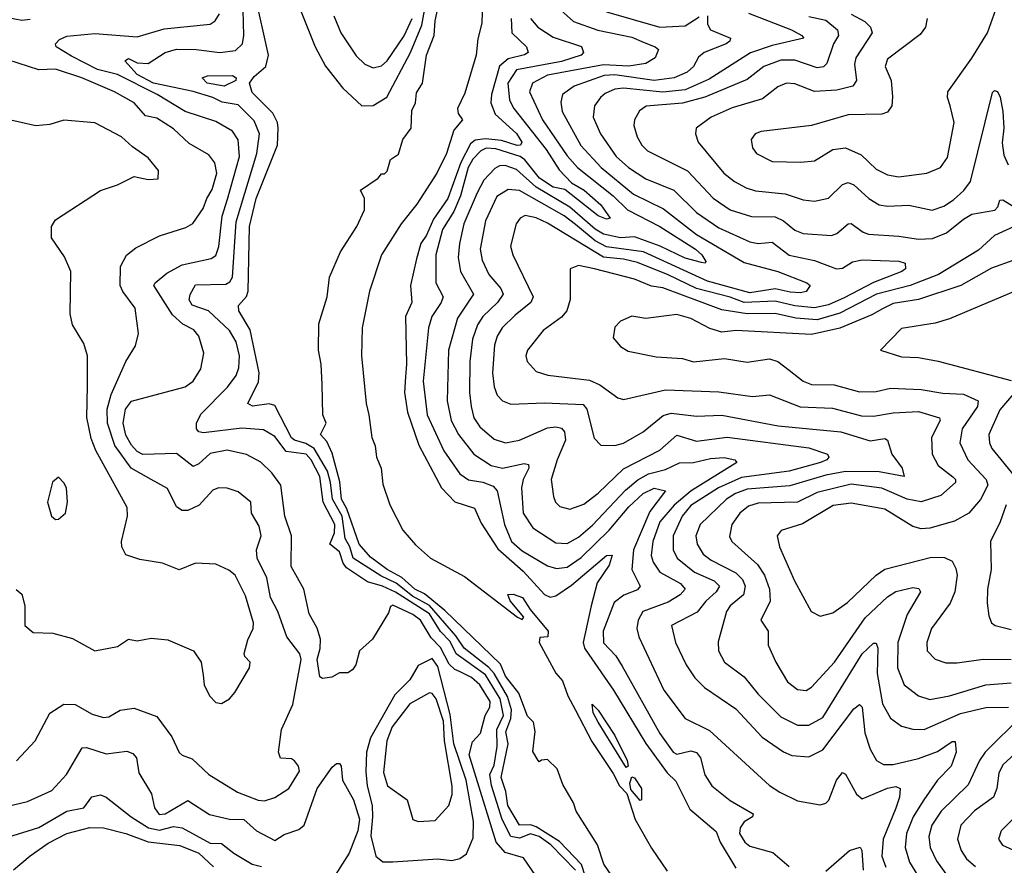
# Model space of a CAD drawing. Extents: x 1245432 to 1420865, y 606325 to 671314.
# Tile 139 of 256: x 1327757 to 1331260, y 616112 to 619121. Entities that reach past the tile are written whole.
import ezdxf

# ---------------------------------------------------------------- set-up
doc = ezdxf.new("R2010")
doc.units = 0

msp = doc.modelspace()

# ---------------------------------------------------------------- linework, layer by layer
at = {"layer": '0CON20XD'}
for points in [[(1328744.7, 619185), (1328808.1, 619025), (1328845.5, 618955.5), (1328907.4, 618877.4), (1328974.8, 618814.8), (1329015, 618816.2), (1329063.8, 618846.2), (1329147.6, 619005), (1329187.8, 619102.2), (1329230.2, 619329.8)], [(1329595, 616249.2), (1329575, 616256), (1329535, 616255.5), (1329494, 616325), (1329486.9, 616375), (1329470.6, 616425), (1329495.1, 616545), (1329487.3, 616587.3), (1329504.8, 616635), (1329506.6, 616665), (1329492.6, 616712.6), (1329445.9, 616795), (1329426.6, 616816.6), (1329338.5, 616885), (1329309.3, 616929.3), (1329215, 617036.6), (1329155, 617069.7), (1329096.3, 617116.3), (1329042.4, 617142.4), (1328943.7, 617205), (1328932.5, 617245), (1328915.3, 617275), (1328905, 617354.9), (1328870.2, 617415), (1328863.5, 617475), (1328852, 617515), (1328805.4, 617595.4), (1328775, 617613.4), (1328735, 617624.5), (1328725, 617633.8), (1328665, 617748.4), (1328645, 617753.9), (1328586.2, 617746.2), (1328569.5, 617755), (1328606.8, 617833.2), (1328608.8, 617865), (1328577.7, 618017.7), (1328537.3, 618085), (1328535.4, 618104.6), (1328563.9, 618136.1), (1328570, 618155), (1328574.9, 618385.1), (1328598.4, 618485), (1328674.1, 618675), (1328677.1, 618735), (1328674.4, 618755), (1328658.5, 618788.5), (1328585, 618861.7), (1328575.4, 618895.4), (1328591.1, 618918.9), (1328633.1, 618955), (1328643, 618995), (1328593.4, 619215)], [(1329864.6, 616075), (1329835.9, 616115.9), (1329812.8, 616185), (1329737.4, 616305), (1329727.4, 616335), (1329689.6, 616399.6), (1329669.8, 616455), (1329635, 616488.2), (1329613.3, 616486.7), (1329605, 616480), (1329602.5, 616485), (1329583.3, 616516.7), (1329591.7, 616588.3), (1329585, 616621.9), (1329563.5, 616643.5), (1329532.8, 616725), (1329485.7, 616785), (1329467.7, 616827.7), (1329269.5, 617019.5), (1329197.7, 617077.7), (1329163.1, 617095), (1329116.7, 617136.7), (1329064.8, 617165), (1329005, 617208.8), (1328965, 617255.2), (1328921.2, 617381.2), (1328902.8, 617415), (1328896.4, 617476.4), (1328868.6, 617578.6), (1328850.2, 617620.2), (1328827.5, 617645), (1328847.8, 617685), (1328835.5, 617715.5), (1328833.7, 617823.7), (1328830.5, 617895), (1328820.6, 617945), (1328821.2, 618038.8), (1328851, 618135), (1328859.4, 618205), (1328898.4, 618295), (1328956.5, 618385), (1328984.7, 618445), (1328984.7, 618485), (1328970, 618515), (1329032.3, 618557.7), (1329045, 618573.3), (1329055, 618573.3), (1329065, 618582.5), (1329076.4, 618623.6), (1329105, 618643.1), (1329120, 618695), (1329150.2, 618735), (1329152.4, 618797.6), (1329165.9, 618825), (1329169.5, 618860.5), (1329190, 618895), (1329205.2, 618995), (1329231.7, 619065), (1329235, 619117.5), (1329252.7, 619195)], [(1329403.9, 619186.1), (1329401.4, 619108.6), (1329386.9, 619053.1), (1329381.8, 618995), (1329340.5, 618859.5), (1329315.4, 618805), (1329317.8, 618787.8), (1329332.9, 618765), (1329301.6, 618728.4), (1329276, 618645), (1329241.1, 618575), (1329170.6, 618465), (1329114.4, 618395), (1329045.2, 618285), (1329001.6, 618155), (1328975.3, 618025.3), (1328974, 617925), (1328989.8, 617755), (1329000, 617715), (1329010.5, 617635), (1329021.7, 617605), (1329026.9, 617565), (1329043.9, 617525), (1329048.9, 617468.9), (1329074, 617395), (1329120.7, 617305), (1329165, 617252.1), (1329219.1, 617205), (1329339.7, 617139.7), (1329528.1, 616995), (1329545, 616987.5), (1329551.4, 616995), (1329502.8, 617052.8), (1329494.5, 617075.5), (1329512.9, 617077.1), (1329546.8, 617065), (1329573, 617023), (1329637.8, 616945), (1329636.7, 616925), (1329607.5, 616922.5), (1329605.4, 616905), (1329665, 616795.4), (1329689, 616769), (1329707.4, 616715), (1329735, 616663.8), (1329792.9, 616552.9), (1329868.9, 616438.9), (1329891.2, 616395), (1329917.2, 616367.2), (1329947.5, 616275), (1330005, 616173.1), (1330061.1, 616091.1)], [(1330985.7, 619125), (1330980.5, 619095), (1330961.3, 619068.7), (1330845, 618981.1), (1330836.2, 618955), (1330857.3, 618905), (1330863.1, 618846.9), (1330860.5, 618815), (1330845, 618792.2), (1330824.6, 618785.4), (1330705, 618782.9), (1330575, 618744.5), (1330395, 618723.3), (1330374, 618715), (1330359.4, 618695), (1330364.3, 618665), (1330379.2, 618645), (1330435, 618616.2), (1330536.2, 618613.8), (1330585, 618618.8), (1330650.4, 618659.6), (1330695, 618665.4), (1330750.7, 618640.7), (1330805, 618590), (1330845, 618569.7), (1330885, 618562.5), (1330985.3, 618574.7), (1331033.1, 618595), (1331058.5, 618631.5), (1331082, 618755), (1331068.2, 618815), (1331058.2, 618845), (1331059.5, 618865), (1331145, 618984.5), (1331200.5, 619075), (1331236.2, 619173.8)], [(1327715, 619129.2), (1327765, 619119.3), (1327795, 619122.9)], [(1329594, 616075), (1329549.3, 616139.3), (1329485, 616158.3), (1329452.5, 616195), (1329356.7, 616505), (1329368.6, 616551.4), (1329397.3, 616582.7), (1329413.9, 616645), (1329430, 616675), (1329430.7, 616695), (1329393.9, 616755), (1329365, 616780), (1329325, 616801.2), (1329305, 616808.9), (1329285, 616828.2), (1329255, 616887.3), (1329221.7, 616921.7), (1329182.9, 616985), (1329156.2, 617005), (1329085, 617038.4), (1329076.9, 617033.1), (1329069.4, 617010.6), (1329012.7, 616917.3), (1328965.8, 616875), (1328953.3, 616825), (1328941.7, 616808.3), (1328925, 616796.7), (1328895, 616797.5), (1328868.3, 616781.7), (1328835, 616777.5), (1328825, 616782.5), (1328815.8, 616845), (1328826.4, 616883.6), (1328827, 616917), (1328816.3, 616956.3), (1328787.6, 617007.6), (1328767.8, 617095), (1328722.8, 617175), (1328724.2, 617285), (1328701.2, 617355), (1328686.7, 617465), (1328655, 617508.7), (1328615, 617546.2), (1328563.8, 617573.8), (1328495, 617589), (1328435, 617577.8), (1328395, 617540.8), (1328375, 617531.6), (1328315, 617578.2), (1328195, 617574.3), (1328175, 617585.3), (1328155, 617607.3), (1328135, 617642.7), (1328125.2, 617685), (1328133.3, 617735), (1328155, 617763.5), (1328345.7, 617815), (1328374.7, 617835.3), (1328401.3, 617878.7), (1328412.1, 617935), (1328394.6, 617995), (1328377.3, 618017.3), (1328337.7, 618037.7), (1328301.2, 618071.2), (1328234.4, 618175), (1328238.9, 618185), (1328280.5, 618219.5), (1328335, 618248.7), (1328438.3, 618271.7), (1328455, 618282.7), (1328465.4, 618314.6), (1328478.2, 618421.8), (1328496.9, 618483.1), (1328539, 618635), (1328535, 618694.2), (1328514.8, 618724.8), (1328455, 618759.4), (1328346.2, 618795), (1328246.5, 618855), (1328105, 618925.7), (1328034.3, 618944.3), (1327941.4, 618991.4), (1327887.3, 619025), (1327884.6, 619035), (1327899.4, 619050.6), (1327925, 619062.3), (1328025, 619072.4), (1328175, 619060.3), (1328271, 619089), (1328434.7, 619105.3), (1328453.2, 619116.8), (1328468.3, 619141.7)], [(1329734.7, 616095), (1329647.5, 616185), (1329605, 616214.2), (1329575, 616224.4), (1329535, 616208.9), (1329504.2, 616214.2), (1329473.4, 616275), (1329435.7, 616395.7), (1329430.2, 616435), (1329445, 616468.9), (1329456.6, 616535), (1329455.5, 616595), (1329478.5, 616645), (1329466.6, 616705), (1329415, 616789.7), (1329310.3, 616865), (1329288.7, 616908.7), (1329254.7, 616944.7), (1329215, 617007), (1329095, 617083.6), (1329048.5, 617105), (1328995, 617120.6), (1328920.5, 617170.5), (1328907.7, 617187.7), (1328895, 617227.9), (1328860.7, 617255), (1328877.8, 617295), (1328879, 617325), (1328837, 617405), (1328825, 617495.3), (1328793.8, 617555), (1328776.5, 617575), (1328704.9, 617584.9), (1328665, 617637.9), (1328625, 617661.9), (1328547.7, 617667.7), (1328411.6, 617651.6), (1328395, 617654.6), (1328386.5, 617665), (1328386.6, 617685), (1328401.9, 617718.1), (1328496.8, 617813.2), (1328527.1, 617855), (1328537.5, 617882.5), (1328539, 617925), (1328527.7, 617975), (1328503.8, 618015), (1328429.7, 618085), (1328370.5, 618105), (1328360.4, 618125), (1328363.5, 618143.5), (1328382.7, 618177.3), (1328490.2, 618179.8), (1328505, 618188.2), (1328514.4, 618205), (1328527.7, 618402.3), (1328601.4, 618645), (1328610.2, 618715), (1328591, 618761), (1328535, 618818.4), (1328477.3, 618827.3), (1328445, 618844.7), (1328375, 618866.1), (1328233.3, 618895), (1328175, 618926.7), (1328130.9, 618975), (1328145, 618982.7), (1328175, 618968), (1328214.2, 618965.8), (1328275.2, 619004.8), (1328315, 619016.1), (1328385, 619015.7), (1328470, 619005), (1328525, 619011.4), (1328550.3, 619035), (1328554.8, 619065), (1328552.3, 619155)], [(1328874.6, 619135.4), (1328900.4, 619075), (1328955, 618992.7), (1328985, 618963.6), (1329015, 618950.4), (1329045, 618956.8), (1329065, 618974.6), (1329125, 619064.1), (1329154.1, 619125)], [(1329682.8, 619155), (1329728.2, 619115), (1329814.3, 619084.3), (1329935, 619059.3), (1329979.6, 619039.6), (1330018.8, 619025), (1330030, 619015), (1330017.9, 618985), (1329985.6, 618965), (1329924.6, 618955.4), (1329835, 618960.9), (1329635, 618923.6), (1329581.8, 618895), (1329571.1, 618865), (1329617.2, 618765), (1329705, 618637.1), (1329742.3, 618595), (1329869.2, 618495), (1329920.2, 618445), (1330035, 618384.8), (1330161.8, 618305), (1330183.9, 618285), (1330198.9, 618261.1), (1330196.7, 618255), (1330183.3, 618256.7), (1330125, 618273.1), (1330035.9, 618315.9), (1329945, 618348.6), (1329895, 618345.3), (1329835, 618358.4), (1329805, 618376.3), (1329715, 618453.6), (1329595, 618525.5), (1329525, 618587.7), (1329485, 618602.7), (1329465, 618601.6), (1329448.4, 618591.6), (1329409.2, 618550.8), (1329385, 618505.3), (1329337.3, 618395), (1329322, 618325), (1329316.9, 618275), (1329325.5, 618225.5), (1329372.1, 618145), (1329315, 618058.9), (1329282.8, 617945), (1329278, 617765), (1329292.9, 617695), (1329318.7, 617645), (1329372.8, 617575), (1329435, 617535.2), (1329475.6, 617525.6), (1329552.6, 617542.6), (1329568.1, 617538.1), (1329568.6, 617525), (1329549, 617485), (1329543, 617455), (1329548.3, 617365), (1329583.3, 617313.3), (1329665, 617260.2), (1329705, 617257.6), (1329745, 617280.2), (1329795, 617322.5), (1329912.7, 617447.3), (1329956.2, 617483.8), (1329995, 617504.9), (1330055, 617520.5), (1330105, 617543.9), (1330155, 617545.5), (1330215, 617559.8), (1330263.8, 617563.8), (1330302, 617555), (1330309.2, 617545), (1330146.9, 617445), (1330086.1, 617393.9), (1330035, 617334.7), (1330009.4, 617265), (1330004.5, 617214.5), (1330011.4, 617191.4), (1330035.3, 617155), (1330108.2, 617115), (1330124.6, 617095), (1330107.7, 617075), (1330065, 617048.4), (1329974.9, 617015.1), (1329958.2, 616985), (1329952.8, 616955), (1329959.6, 616925), (1330049.3, 616735), (1330124.8, 616634.8), (1330211.5, 616591.5), (1330425, 616396.5), (1330462.2, 616372.2), (1330525, 616341.5), (1330605, 616327.1), (1330625, 616332.9), (1330636, 616344), (1330663.3, 616415), (1330685, 616442.5), (1330695, 616437.1), (1330735, 616365.6), (1330755, 616349.2), (1330845, 616387.3), (1330875, 616392.5), (1330890, 616385), (1330887.6, 616355), (1330874.8, 616315), (1330829.1, 616205), (1330825.2, 616145), (1330839, 616105)], [(1330350.5, 619145), (1330502.9, 619085), (1330540, 619065), (1330546.7, 619055), (1330435, 619029), (1330356.9, 619003.1), (1330210.2, 618909.8), (1330125, 618871.6), (1330045, 618863.8), (1329905, 618878.2), (1329875, 618874), (1329840.8, 618859.2), (1329823.3, 618845), (1329802.8, 618815), (1329797.1, 618775), (1329823.4, 618715), (1329880, 618635), (1329922.8, 618595), (1329985, 618554.8), (1330085, 618514.8), (1330165.3, 618435), (1330245, 618380.8), (1330355, 618330.9), (1330385, 618325.2), (1330435, 618329.2), (1330495, 618283), (1330585, 618264.2), (1330663.8, 618235), (1330685, 618237.6), (1330720.6, 618259.4), (1330755, 618266.9), (1330885, 618262.5), (1330907.8, 618255), (1330909.1, 618235), (1330895.6, 618225), (1330795, 618186.6), (1330691.1, 618131.1), (1330635, 618107.2), (1330585, 618095.9), (1330515, 618102.6), (1330445, 618119.2), (1330335, 618114.5), (1330285, 618133.5), (1330165, 618164.7), (1330065, 618213.5), (1329955, 618256.8), (1329905, 618269.7), (1329835, 618276.1), (1329635, 618397.1), (1329595, 618416.5), (1329555.3, 618424.7), (1329537.5, 618415), (1329523.8, 618395), (1329503.9, 618315), (1329512, 618285), (1329584.7, 618135), (1329575.5, 618114.5), (1329519.6, 618070.4), (1329473.5, 618025), (1329455.8, 617995), (1329446.6, 617963.4), (1329439, 617865), (1329445.3, 617815), (1329455.6, 617785.6), (1329475, 617764.6), (1329505, 617752.8), (1329625, 617758), (1329762, 617752), (1329775.7, 617735), (1329801.6, 617631.6), (1329825, 617607.1), (1329875, 617606.1), (1329905, 617614.7), (1329975.5, 617655), (1330046.8, 617713.2), (1330075, 617721.6), (1330165, 617710.4), (1330255, 617714.3), (1330455.5, 617675.5), (1330679.2, 617655), (1330783.2, 617623.2), (1330835, 617630.7), (1330845, 617625.5), (1330860, 617575), (1330897.1, 617525), (1330904.1, 617495.9), (1330815, 617512.7), (1330695, 617513.6), (1330625, 617500.1), (1330496.9, 617463.1), (1330345, 617450.5), (1330303.5, 617435), (1330271.9, 617415), (1330178.6, 617325), (1330162.9, 617285), (1330167.8, 617255), (1330189.3, 617219.3), (1330217.9, 617197.9), (1330305, 617152.6), (1330328.7, 617128.7), (1330339, 617105), (1330332.8, 617075), (1330285.3, 617035), (1330272.4, 617015), (1330242, 616908), (1330243.1, 616875), (1330265, 616835.5), (1330335, 616782.3), (1330385, 616721.5), (1330465, 616640.3), (1330525, 616610.8), (1330565, 616610.8), (1330615, 616638.5), (1330755, 616865.3), (1330795, 616902.5), (1330805, 616902.5), (1330810.3, 616885), (1330807.6, 616795), (1330827.3, 616687.3), (1330855, 616636.2), (1330895, 616606.8), (1330935, 616596.7), (1330975, 616595.9), (1331105, 616652.5), (1331195, 616673.3), (1331275.2, 616674.8)], [(1330204.6, 619134.6), (1330204.8, 619105), (1330215, 619084.7), (1330285.7, 619055), (1330284.4, 619045), (1330270.5, 619035), (1330192.7, 619005), (1330172.3, 618987.7), (1330154.5, 618955), (1330132.3, 618935), (1330085.8, 618914.2), (1330015, 618905.1), (1329875, 618924.6), (1329837.3, 618922.7), (1329729.6, 618885), (1329688.2, 618855), (1329682.4, 618827.6), (1329686.8, 618795), (1329753.7, 618673.7), (1329826, 618595), (1329940.6, 618500.6), (1330048.4, 618448.4), (1330165, 618357.4), (1330335, 618257.8), (1330455, 618225.6), (1330557.5, 618185), (1330570, 618175), (1330555.9, 618154.1), (1330535, 618149.2), (1330498.3, 618151.7), (1330445, 618163.6), (1330355, 618149.8), (1330205, 618191.1), (1329976.6, 618295), (1329845, 618312.6), (1329804.8, 618334.8), (1329735, 618392.6)], [(1329845, 619148.7), (1330035, 619094.5), (1330125, 619098.9), (1330175, 619132)], [(1330565, 619133.1), (1330625, 619119.5), (1330667.5, 619085), (1330670.3, 619065), (1330652.5, 619035), (1330629.2, 618965), (1330616.6, 618953.4), (1330595, 618949.8), (1330515, 618977.2), (1330465, 618977.4), (1330405.3, 618955), (1330345, 618908.3), (1330194.7, 618845.3), (1330115, 618824), (1329986.8, 618813.2), (1329962.6, 618797.4), (1329944.5, 618765), (1329942.9, 618745), (1329953.9, 618703.9)], [(1330715, 619141), (1330764.5, 619114.5), (1330784.6, 619095), (1330790.7, 619075), (1330731.9, 618985), (1330727.4, 618962.6), (1330734.6, 618905), (1330721.4, 618885), (1330665, 618871), (1330585, 618865.7), (1330515, 618893.4), (1330485, 618895.8), (1330455, 618882.2), (1330400.4, 618839.6), (1330292.2, 618807.8), (1330217.1, 618775), (1330164.2, 618735), (1330161.4, 618715), (1330170.9, 618685), (1330262.7, 618575), (1330300, 618545), (1330342.5, 618522.5), (1330375, 618512.3), (1330481.3, 618501.3), (1330545, 618480.6), (1330585, 618475.3), (1330635, 618486.8), (1330685, 618534.6), (1330705, 618542), (1330725, 618533.3), (1330778.5, 618485), (1330815, 618462.5), (1330845, 618457.9), (1330921.2, 618461.2), (1331004.1, 618444.1), (1331045, 618457.6), (1331079.6, 618480.4), (1331116.5, 618513.5), (1331140, 618545), (1331218.3, 618861.7), (1331225, 618869.2), (1331236.1, 618866.1), (1331246, 618846), (1331255.6, 618795), (1331258.7, 618735), (1331253, 618683), (1331259.2, 618639.2), (1331273.8, 618605)], [(1329506.2, 619125), (1329508.6, 619075), (1329560.7, 619025), (1329566.8, 619005), (1329553.9, 618996.1), (1329495, 618982), (1329464.3, 618955.7), (1329435.9, 618855), (1329434, 618825), (1329449, 618785), (1329525, 618716.1), (1329543.7, 618685), (1329539.3, 618675), (1329526.7, 618673.3), (1329471.9, 618691.9), (1329415, 618697.5), (1329377.8, 618692.2), (1329361, 618679), (1329326.3, 618613.7), (1329280.5, 618485), (1329229.1, 618410.9), (1329205.3, 618355), (1329184.6, 618325.4), (1329169.4, 618270.6), (1329148.3, 618175), (1329153, 618115), (1329130.5, 618065), (1329133.9, 617895), (1329129.5, 617850.5), (1329126.4, 617795), (1329137, 617725), (1329177.5, 617607.5), (1329258.6, 617455), (1329305, 617405.6), (1329375, 617382.5), (1329399.2, 617329.2), (1329458.2, 617238.2), (1329549, 617159), (1329625, 617075.7), (1329645, 617065.8), (1329665, 617070.8), (1329720.5, 617109.5), (1329845, 617214.4), (1329865, 617216), (1329855, 617180.8), (1329812.2, 617117.8), (1329790, 617035), (1329762.1, 616905), (1329766.4, 616885), (1329782.2, 616862.3), (1329870.5, 616735), (1329985.4, 616545.4), (1330060.9, 616440.9), (1330091.8, 616411.8), (1330141.6, 616311.6), (1330235, 616232.5), (1330250, 616195), (1330305, 616102)], [(1329575.3, 619125), (1329601.1, 619095), (1329655, 619059.6), (1329755.7, 619025.7), (1329762.7, 619005), (1329754.5, 618995), (1329685, 618973), (1329525, 618943.3), (1329494.5, 618895), (1329500, 618835), (1329515.2, 618805), (1329629.9, 618659.9), (1329676.8, 618586.8), (1329720.9, 618540.9), (1329765.2, 618515), (1329825, 618462), (1329858.6, 618415), (1329845, 618411.2), (1329815, 618423.8), (1329697.3, 618517.3), (1329655, 618525.9), (1329606.8, 618556.8), (1329555, 618622.5), (1329537.8, 618635), (1329451.6, 618661.6), (1329416.4, 618663.6), (1329397.6, 618655), (1329369.6, 618625), (1329353.4, 618595), (1329325.6, 618494.4), (1329301.8, 618438.2), (1329262, 618375), (1329238.4, 618285), (1329237.5, 618185), (1329264.2, 618135), (1329257.4, 618115), (1329223.3, 618065), (1329212.2, 618025), (1329193.1, 617835), (1329207.6, 617715), (1329266.9, 617586.9), (1329323.1, 617505), (1329354.1, 617484.1), (1329405, 617475.9), (1329441.9, 617461.9), (1329456.7, 617445), (1329482.4, 617325), (1329507.5, 617265), (1329545, 617231.5), (1329635, 617177.4), (1329667.8, 617167.8), (1329705, 617173), (1329755, 617207.3), (1329855.1, 617304.9), (1329925, 617387.5), (1329975, 617434.8), (1330015, 617453.7), (1330055.6, 617445), (1329999.3, 617370.7), (1329940.6, 617235), (1329935.2, 617165), (1329964.6, 617105), (1329955, 617092.7), (1329906.4, 617073.6), (1329872.5, 617047.5), (1329832.7, 616945), (1329835, 616904.4), (1329878, 616858), (1329900.4, 616820.4), (1330035, 616581.2), (1330082.2, 616515), (1330095, 616507.6), (1330145, 616519.3), (1330165, 616514.2), (1330179.1, 616495), (1330194.4, 616434.4), (1330220, 616395), (1330285, 616343.3), (1330366.9, 616295), (1330364.2, 616285), (1330335, 616266.8), (1330321, 616245), (1330318.8, 616225), (1330336.8, 616195), (1330355, 616180.9), (1330437.2, 616157.2), (1330495, 616107.5)], [(1327746.6, 616483.4), (1327811.9, 616555), (1327865, 616653.3), (1327915, 616686.2), (1327955, 616684.6), (1328015, 616650), (1328055, 616637.7), (1328075, 616640), (1328115, 616664.5), (1328165, 616670.9), (1328245, 616641.4), (1328299, 616569), (1328325, 616514.2), (1328335, 616504.4), (1328371.5, 616491.5), (1328430, 616435), (1328532.8, 616372.8), (1328605.6, 616344.4), (1328628.3, 616341.7), (1328665, 616353.3), (1328714.7, 616385.3), (1328753.2, 616446.8), (1328749.6, 616465), (1328735, 616483.8), (1328725, 616491.2), (1328685, 616493.1), (1328678.4, 616515), (1328688.8, 616595), (1328729, 616685), (1328758.9, 616845), (1328753.8, 616865), (1328708, 616925), (1328676.1, 617015), (1328649.3, 617065), (1328636.6, 617135), (1328601.8, 617205), (1328600, 617235), (1328616.2, 617285), (1328608.8, 617318.8), (1328582.5, 617365), (1328579.4, 617405), (1328535, 617440.9), (1328495, 617453.8), (1328465, 617455.4), (1328445, 617447.1), (1328396, 617394), (1328356, 617375), (1328335.3, 617375.3), (1328315, 617387.5), (1328283, 617453), (1328225, 617485.2), (1328154.1, 617525), (1328095.5, 617605.5), (1328069.9, 617685), (1328068.7, 617735), (1328082.5, 617787.5), (1328135.3, 617904.7), (1328168.9, 617961.1), (1328179.5, 618005), (1328167.7, 618095), (1328124.1, 618154.1), (1328115.3, 618175), (1328116.5, 618243.5), (1328137, 618283), (1328170.9, 618309.1), (1328255, 618351.8), (1328348.7, 618381.3), (1328373.5, 618396.5), (1328410.5, 618449.5), (1328422.7, 618485), (1328442.6, 618517.4), (1328458.8, 618575), (1328452, 618612), (1328430.4, 618640.4), (1328360.5, 618680.5), (1328305, 618732.7), (1328245, 618770.5), (1328205, 618778.8), (1328164.4, 618825.6), (1328095, 618864.3), (1327978.1, 618915), (1327885, 618945.2), (1327825, 618942.9), (1327715, 618978.4)], [(1328485, 618884.4), (1328424.5, 618895), (1328406.9, 618915), (1328425, 618922.1), (1328515, 618923.3), (1328527.3, 618915), (1328526.9, 618905), (1328485, 618884.4)], [(1327745, 617094.2), (1327765, 617076.7), (1327775.8, 617035), (1327776.2, 616965), (1327805, 616941.2), (1327875, 616938.8), (1327945, 616918.8), (1328025, 616876), (1328105, 616891.2), (1328145, 616917.1), (1328175, 616910.8), (1328225, 616920), (1328285, 616914), (1328375.6, 616875.6), (1328402.5, 616835), (1328410.6, 616789.4), (1328413.3, 616755), (1328432.7, 616715), (1328455, 616691.8), (1328475, 616687.5), (1328503.3, 616705), (1328523.1, 616726.9), (1328574.6, 616815), (1328576.9, 616835), (1328558.9, 616855), (1328556.4, 616866.4), (1328568.5, 616915), (1328588, 616955), (1328589.7, 616975), (1328561.2, 617071.2), (1328524.1, 617145), (1328502, 617162), (1328455, 617183.5), (1328382.8, 617187.3), (1328325, 617164), (1328265, 617187.1), (1328185, 617200), (1328135, 617217.5), (1328120.8, 617245), (1328120, 617265), (1328140.5, 617355), (1328139.5, 617385), (1328028.3, 617588.3), (1328011.3, 617631.3), (1327996.1, 617706.1), (1327998.7, 617818.7), (1327998.8, 617925), (1327985, 617968.8), (1327945.7, 618035), (1327937.5, 618075), (1327939.1, 618225), (1327917.3, 618277.3), (1327870, 618345), (1327870.8, 618385), (1327885, 618408.8), (1328045, 618513.3), (1328105, 618533.6), (1328165, 618563.3), (1328215, 618552.5), (1328250, 618555), (1328251.2, 618585), (1328215, 618629.2), (1328158.6, 618668.6), (1328119.2, 618705), (1328025, 618754), (1327915, 618764.2), (1327865, 618748.6), (1327815, 618744.2), (1327715, 618766)], [(1329953.9, 618703.9), (1329970.4, 618675), (1329991.5, 618655), (1330133.6, 618583.6), (1330225, 618485.9), (1330284.5, 618445), (1330360.5, 618420.5), (1330445, 618419.3), (1330475.2, 618405.2), (1330515, 618372.1), (1330545, 618360), (1330646.2, 618353.8), (1330665, 618360.7), (1330705, 618395.4), (1330715, 618396.4), (1330757.8, 618365), (1330777.6, 618357.6), (1330885, 618351.1), (1330955, 618340), (1331005, 618342.7), (1331055, 618362.4), (1331115, 618412), (1331145, 618429), (1331226.7, 618443.3), (1331237.5, 618455), (1331245, 618478.8), (1331255, 618480.6), (1331305, 618449.1)], [(1329735, 618392.6), (1329695, 618422.9), (1329535, 618513.3), (1329495, 618517.1), (1329455, 618492), (1329414.6, 618405.4), (1329396.1, 618305), (1329403, 618265), (1329426.2, 618215), (1329469.7, 618165), (1329477.8, 618145), (1329457.9, 618115), (1329405.7, 618065), (1329386.4, 618035), (1329368.7, 617985), (1329358.4, 617905), (1329357.8, 617795), (1329363.5, 617745), (1329373, 617705), (1329395, 617672.5), (1329445, 617628.7), (1329485.9, 617615.9), (1329535, 617624.7), (1329635, 617668.6), (1329665, 617672.5), (1329685, 617667.6), (1329695.8, 617655), (1329698.9, 617625), (1329669, 617555), (1329648.4, 617485), (1329656.2, 617425), (1329664.1, 617404.1), (1329678.8, 617388.8), (1329715, 617380), (1329765, 617397.6), (1329815, 617436.3), (1329905, 617523), (1330035, 617588.9), (1330095, 617642.5), (1330165, 617621.7), (1330275, 617635.2), (1330565, 617597.3), (1330631.4, 617575), (1330636.7, 617565), (1330628.5, 617555), (1330606.9, 617545), (1330495.3, 617514.7), (1330325, 617492), (1330243.7, 617455), (1330145, 617392.9), (1330114.8, 617355), (1330082.3, 617285), (1330081.9, 617235), (1330096.3, 617205), (1330158.2, 617155), (1330228.2, 617125), (1330247.5, 617105), (1330235.7, 617085), (1330198.2, 617051.8), (1330167.2, 617012.8), (1330076.9, 616965), (1330090.8, 616905), (1330128, 616825), (1330159.6, 616779.6), (1330193.5, 616745), (1330305, 616669.6), (1330398.7, 616568.7), (1330475, 616515.9), (1330505, 616502.7), (1330565, 616498.5), (1330615, 616523.7), (1330725, 616668.9), (1330745, 616684.6), (1330754.7, 616674.7), (1330763.9, 616583.9), (1330783.4, 616525), (1330805.3, 616485.3), (1330831.2, 616471.2), (1330865, 616470.7), (1330955, 616491.7), (1331023, 616517), (1331075, 616552.2), (1331085, 616553.3), (1331088.6, 616515), (1331071.9, 616465), (1331022.5, 616415), (1330974.6, 616345.4), (1330935.6, 616284.4), (1330912.1, 616225), (1330907.4, 616175), (1330923.7, 616123.7), (1330957.5, 616067.5)], [(1331295.9, 618385.9), (1331225, 618353.8), (1331168.4, 618301.6), (1331026.6, 618215), (1330925, 618175.7), (1330805.6, 618144.4), (1330675, 618077.2), (1330595, 618052.9), (1330519.3, 618059.3), (1330445, 618075.9), (1330345, 618074.2), (1330255, 618088.7), (1330045, 618167.6), (1330005, 618173.3), (1329945, 618197.8), (1329802.9, 618235), (1329745, 618246.7), (1329716, 618235), (1329715.4, 618125.4), (1329703.9, 618085), (1329685, 618062.3), (1329620, 618015), (1329563.5, 617945), (1329558.5, 617925), (1329562.5, 617905), (1329595, 617869.5), (1329636.6, 617856.6), (1329785, 617838.1), (1329821.5, 617821.5), (1329885, 617775.5), (1329905, 617769.2), (1330055, 617804.3), (1330245, 617796.6), (1330365, 617780.3), (1330425, 617786.9), (1330534.1, 617744.1), (1330648.9, 617738.9), (1330752.1, 617712.1), (1330795, 617710.2), (1330865, 617722.4), (1330955, 617727.6), (1331029.4, 617705), (1331032.3, 617695), (1331001.8, 617635), (1331003.2, 617575), (1331025.3, 617535), (1331077.7, 617495), (1331086.8, 617485), (1331086.9, 617475), (1331035, 617428.1), (1330965, 617405.8), (1330915, 617414.8), (1330825, 617454.5), (1330715, 617468.4), (1330595, 617438.9), (1330525, 617404.8), (1330385, 617401.2), (1330350.2, 617389.8), (1330319.7, 617365), (1330291.1, 617325), (1330282.2, 617282.2), (1330291.1, 617265), (1330382.9, 617182.9), (1330407, 617145), (1330424.8, 617094.8), (1330427.6, 617052.4), (1330394.5, 616985), (1330420, 616945), (1330420, 616895), (1330447.1, 616835), (1330489.6, 616765), (1330525, 616737.5), (1330555, 616734.6), (1330575, 616746.2), (1330655.8, 616835), (1330765, 616992.6), (1330845, 617067.7), (1330875, 617087), (1330935, 617100.3), (1330956.9, 617096.9), (1330962.1, 617085), (1330914.4, 617005), (1330881.5, 616905), (1330880.7, 616815), (1330904.4, 616754.4), (1330954.8, 616714.8), (1330995, 616702.5), (1331065, 616715.7), (1331195, 616754.8), (1331285, 616762)], [(1331294.8, 618265.2), (1331215, 618237), (1331105.4, 618175.4), (1330955, 618125.5), (1330865, 618111.5), (1330827.4, 618092.6), (1330789.1, 618070.9), (1330675, 618023.6), (1330575, 618001.5), (1330305, 618015.7), (1330255, 618009.1), (1330212.3, 618022.3), (1330145, 618058.1), (1330095, 618071.8), (1329985, 618057.8), (1329935, 618066.2), (1329895, 618048.8), (1329875, 618027.5), (1329868.8, 617988.8), (1329895, 617958), (1329922.1, 617942.1), (1330021.9, 617921.9), (1330115, 617915.3), (1330155, 617903.3), (1330265, 617915.4), (1330345, 617902.3), (1330425, 617914.6), (1330455, 617904.6), (1330495, 617874.6), (1330545, 617835.3), (1330575, 617823.2), (1330655, 617821.4), (1330745, 617796.5), (1330805, 617798.3), (1330855, 617810.2), (1330965, 617805.7), (1331041.9, 617791.9), (1331115, 617788.3), (1331167.2, 617765), (1331164.8, 617745), (1331110.4, 617665), (1331101.9, 617615), (1331130.6, 617555), (1331195.3, 617485), (1331201.7, 617465), (1331175.8, 617414.2), (1331134.8, 617365.2), (1331083.3, 617336.7), (1330995, 617312.2), (1330965, 617309.4), (1330935, 617318.2), (1330835, 617379.8), (1330715, 617400.6), (1330652.1, 617392.1), (1330542.7, 617327.3), (1330466.2, 617303.8), (1330452.5, 617285), (1330460.4, 617245), (1330513.5, 617125), (1330573.1, 617015), (1330605, 616998.2), (1330649.9, 617010.1), (1330702.1, 617047.9), (1330805, 617144.7), (1330835, 617165.8), (1331000.8, 617209.2), (1331048, 617208), (1331074.7, 617194.7), (1331088.4, 617168.4), (1331092.8, 617145), (1331084.7, 617085), (1331068, 617045), (1331001.2, 616955), (1330984.6, 616905), (1330986.4, 616875), (1331015, 616845.6), (1331052.6, 616832.6), (1331092.5, 616832.5), (1331185, 616845.8), (1331285, 616844.2)], [(1331355, 618178.8), (1331065, 618056.9), (1331015, 618041.3), (1330895, 618021.9), (1330820, 617945), (1330895, 617922.1), (1330955, 617919.4), (1331025, 617906), (1331285, 617837.7)], [(1331305.8, 617805), (1331245, 617733.2), (1331205.3, 617645), (1331207.5, 617615), (1331215.9, 617595), (1331305.9, 617485)], [(1327885, 617342.5), (1327895, 617344.2), (1327920, 617365), (1327927.8, 617405), (1327924.2, 617455), (1327915, 617473.8), (1327895, 617493.3), (1327874, 617476), (1327855.8, 617405), (1327870.8, 617355), (1327885, 617342.5)], [(1331267.1, 617395), (1331246, 617335), (1331211.5, 617265), (1331213.3, 617165), (1331200.4, 617095), (1331198.9, 617045), (1331205, 617000), (1331215.4, 616975.4), (1331227.5, 616965), (1331285, 616951.8)], [(1329085, 616124.7), (1329245, 616135.4), (1329295, 616128.8), (1329323.8, 616136.2), (1329347.2, 616152.8), (1329370.2, 616209.8), (1329372.4, 616267.6), (1329345.8, 616415), (1329302, 616545), (1329288.8, 616648.8), (1329245, 616820), (1329225, 616848), (1329175, 616823.5), (1329145, 616771.9), (1329091.6, 616718.4), (1329005.8, 616565.8), (1328991.6, 616515), (1328989.2, 616445), (1328993.3, 616395), (1329011.9, 616325), (1329012.4, 616285), (1329007.2, 616217.2), (1329024, 616145), (1329049.2, 616125), (1329085, 616124.7)], [(1329175, 616268.2), (1329235, 616271.4), (1329284.6, 616325), (1329296.3, 616363.7), (1329295.8, 616394.2), (1329269.3, 616555), (1329264.7, 616625), (1329239.3, 616705), (1329225, 616723.2), (1329215, 616725.9), (1329145, 616686.3), (1329082.2, 616605), (1329063, 616555), (1329052.3, 616442.3), (1329065.9, 616395), (1329136.4, 616345), (1329155.8, 616275.8), (1329175, 616268.2)], [(1329915, 616460), (1329815, 616621.4), (1329797.1, 616655), (1329794, 616686), (1329815, 616664), (1329875, 616574.2), (1329918.6, 616485), (1329922.5, 616465), (1329915, 616460)], [(1331323.5, 616645), (1331192.8, 616515), (1331172, 616485), (1331131.3, 616398.7), (1331035.7, 616304.3), (1331002, 616255), (1330992, 616215), (1330996.7, 616175), (1331018.6, 616128.6), (1331052.2, 616082.2)], [(1327635, 616303.3), (1327785, 616339.7), (1327871.8, 616378.2), (1327924.2, 616435.8), (1327980.2, 616529.8), (1327995, 616531.1), (1328065, 616509.2), (1328138.4, 616518.4), (1328160.2, 616510.2), (1328173.3, 616495), (1328181.2, 616441.2), (1328226.9, 616366.9), (1328236.8, 616316.8), (1328253.1, 616293.1), (1328275, 616295.7), (1328355, 616343.1), (1328432.8, 616292.8), (1328503.3, 616276.7), (1328555, 616275.8), (1328599.7, 616235), (1328665, 616200.4), (1328697.8, 616222.2), (1328750.5, 616239.5), (1328769.7, 616255), (1328815.2, 616385), (1328868.9, 616461.1), (1328885, 616474.2), (1328895, 616474), (1328901.4, 616465), (1328905.5, 616415), (1328945, 616345.5), (1328966.1, 616276.1), (1328961, 616235), (1328929.8, 616155), (1328866.1, 616055)], [(1331325, 616534.1), (1331255, 616469.6), (1331240.4, 616439.6), (1331233.8, 616385), (1331221.4, 616355), (1331154.5, 616305.5), (1331105.9, 616255), (1331093.6, 616205), (1331106.5, 616165), (1331126, 616135), (1331157.5, 616107.5)], [(1329965, 616342.5), (1329931.5, 616381.5), (1329928.6, 616405), (1329935, 616427.5), (1329945, 616423.8), (1329969.4, 616385), (1329970, 616345), (1329965, 616342.5)], [(1327715, 616212.4), (1327825, 616246.5), (1327925, 616304.8), (1327985, 616317.3), (1328014.3, 616355.7), (1328045, 616363.2), (1328065, 616354.6), (1328153.5, 616285), (1328215.3, 616245.3), (1328255, 616237), (1328305, 616249.9), (1328335.4, 616245.4), (1328435, 616190.8), (1328475, 616190), (1328519.2, 616155), (1328585, 616115.8), (1328617.4, 616107.4)], [(1331299.6, 616285), (1331248.9, 616235), (1331240, 616205), (1331254.1, 616184.1), (1331315, 616156.1)], [(1327735, 616095.6), (1327795, 616146.1), (1327858.5, 616191.5), (1327924.9, 616225.2), (1328007, 616247), (1328055.3, 616245.3), (1328135, 616225.6), (1328215, 616196), (1328327.1, 616182.9), (1328395, 616155.7), (1328446.7, 616106.7)], [(1329770.8, 616070.8), (1329756.2, 616115), (1329677.5, 616197.5), (1329595, 616249.2)], [(1330625, 616090.8), (1330710, 616165), (1330747.3, 616177.3), (1330753.5, 616165), (1330758, 616095)]]:
    msp.add_lwpolyline(points, dxfattribs=at)

doc.saveas('drawing.dxf')
